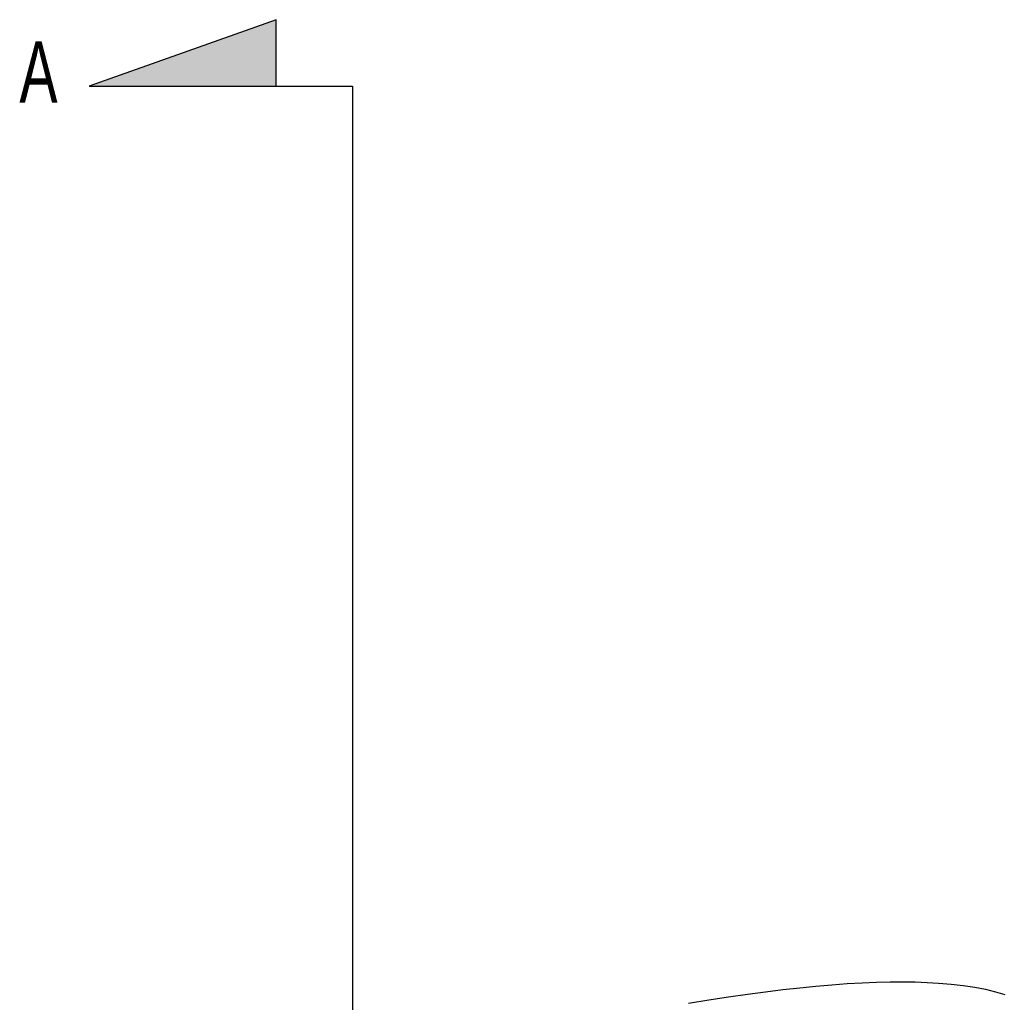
# Model space of a CAD drawing. Header units: millimetres. Extents: x 19 to 819, y 19 to 629.
# Tile 19 of 32: x 473 to 575, y 414 to 516. Entities that reach past the tile are written whole.
import ezdxf

# ---------------------------------------------------------------- set-up
doc = ezdxf.new("R2010")
doc.units = ezdxf.units.MM
doc.header["$LTSCALE"] = 3
doc.layers.add('TEXT', color=140, linetype='Continuous', lineweight=25)
doc.styles.add('SLDTEXTSTYLE0', font='TXT', dxfattribs={"width": 0.7})

# ---------------------------------------------------------------- blocks, each defined once
blk = doc.blocks.new('SW_BROKEN_VIEW_1')
at = {"color": 0}
for p, q in [((26.63, 10.44), (7.24, 3.55)), ((26.63, 3.55), (26.63, 10.44)), ((7.24, 3.55), (34.52, 3.55)), ((34.52, 3.55), (34.52, -201.67)), ((80.9, -89.89), (82.58, -89.72)), ((82.58, -89.72), (84.24, -89.58)), ((84.24, -89.58), (85.83, -89.46)), ((85.83, -89.46), (87.37, -89.37)), ((87.37, -89.37), (88.84, -89.31)), ((88.84, -89.31), (90.26, -89.28)), ((90.26, -89.28), (91.59, -89.27)), ((91.59, -89.27), (92.87, -89.29)), ((92.87, -89.29), (94.1, -89.33)), ((94.1, -89.33), (95.27, -89.4)), ((95.27, -89.4), (96.6, -89.51)), ((96.6, -89.51), (97.85, -89.66)), ((97.85, -89.66), (99.04, -89.84)), ((71.48, -91.15), (73.51, -90.84)), ((73.51, -90.84), (75.48, -90.56)), ((75.48, -90.56), (77.35, -90.31)), ((77.35, -90.31), (79.15, -90.08)), ((79.15, -90.08), (80.9, -89.89)), ((99.04, -89.84), (100.15, -90.05)), ((100.15, -90.05), (101.19, -90.3)), ((101.19, -90.3), (102.17, -90.58)), ((69.38, -91.5), (71.48, -91.15))]:
    blk.add_line(p, q, dxfattribs=at)
at = {"layer": 'TEXT', "color": 0, "insert": (0, 8.19), "char_height": 6.35, "attachment_point": 1, "style": 'SLDTEXTSTYLE0'}
blk.add_mtext('A', dxfattribs=at)

msp = doc.modelspace()

# ---------------------------------------------------------------- hatches: boundary and pattern name
at = {"linetype": 'Continuous'}
h = msp.add_hatch(color=7, dxfattribs=at)
h.paths.add_polyline_path([(499.624, 515.541), (480.235, 508.646), (499.624, 508.646)], flags=0)
h.paths.add_polyline_path([(499.624, 296.964), (499.624, 303.427), (480.235, 303.427)], flags=0)

# ---------------------------------------------------------------- block references
at = {"color": 7, "linetype": 'Continuous'}
msp.add_blockref('SW_BROKEN_VIEW_1', (472.991, 505.096), dxfattribs=at)

doc.saveas('drawing.dxf')
